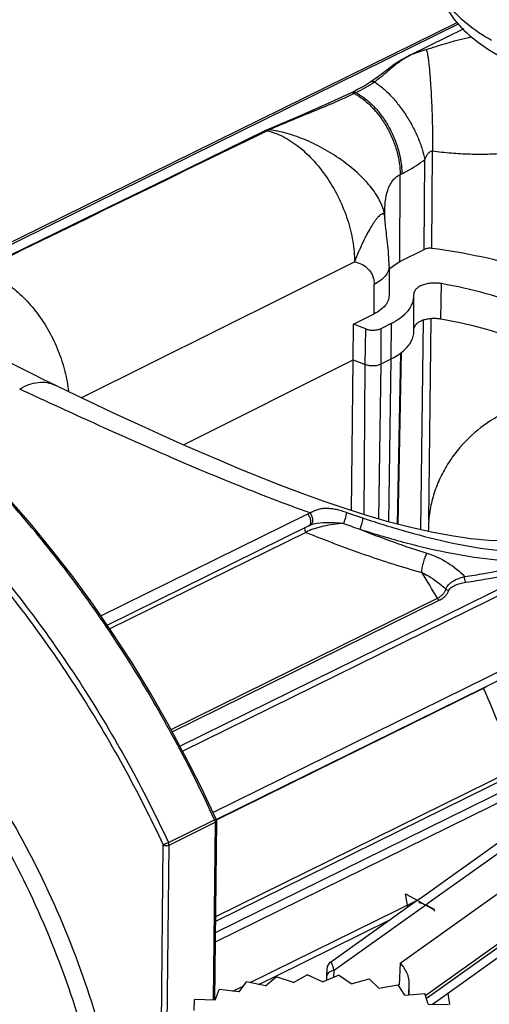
# Model space of a CAD drawing. Header units: millimetres. Extents: x 146 to 697, y 409 to 764.
# Tile 158 of 162: x 641 to 653, y 652 to 676. Entities that reach past the tile are written whole.
import ezdxf

# ---------------------------------------------------------------- set-up
doc = ezdxf.new("R2010")
doc.units = ezdxf.units.MM
doc.header["$LTSCALE"] = 65.395
doc.layers.get('0').update_dxf_attribs({"linetype": 'CONTINUOUS'})
for name, color, linetype in [('SP223_000_00_new_view_4_BL40', 7, 'CONTINUOUS'), ('SP223_013_00_new_view_4_BL36', 7, 'CONTINUOUS'), ('SP223_017_00_new_view_4_BL39', 7, 'CONTINUOUS')]:
    doc.layers.add(name, color=color, linetype=linetype)

# ---------------------------------------------------------------- blocks, each defined once
blk = doc.blocks.new('TC-9820353_3D')
at = {"layer": 'SP223_000_00_new_view_4_BL40', "color": 7, "linetype": 'Continuous'}
for p, q in [((26.541, 27.923), (41.954, 35.513)), ((42.097, 35.353), (40.819, 34.723)), ((40.819, 34.723), (40.798, 34.713)), ((40.798, 34.713), (40.798, 34.713)), ((39.852, 34.069), (39.852, 34.069)), ((39.408, 33.817), (39.367, 33.798)), ((39.367, 33.798), (39.367, 33.798)), ((39.408, 33.817), (39.408, 33.817)), ((37.299, 32.886), (37.299, 32.886)), ((37.393, 32.928), (37.348, 32.909)), ((37.348, 32.909), (37.348, 32.909)), ((40.189, 30.883), (40.189, 30.883)), ((40.192, 30.814), (40.193, 30.796)), ((40.192, 30.814), (40.192, 30.814)), ((40.193, 30.796), (40.193, 30.796)), ((40.556, 29.732), (41.142, 30.026)), ((40.293, 29.623), (40.293, 29.623)), ((40.293, 29.623), (40.293, 28.915)), ((40.892, 28.952), (40.892, 28.943)), ((40.893, 28.911), (40.892, 28.943)), ((40.894, 28.118), (40.893, 28.911)), ((39.436, 28.222), (39.933, 28.471)), ((39.428, 27.364), (39.436, 28.222)), ((39.732, 28.108), (39.436, 28.222)), ((40.105, 28.119), (40.351, 28.243)), ((40.894, 28.058), (40.894, 28.118)), ((35.331, 25.309), (39.428, 27.364)), ((39.389, 23.721), (39.428, 27.364)), ((39.428, 27.364), (39.718, 27.252)), ((40.103, 27.264), (40.348, 27.387)), ((40.514, 23.392), (40.594, 27.541)), ((32.233, 26.749), (32.233, 26.749)), ((33.49, 20.959), (38.35, 23.352)), ((38.35, 23.352), (38.35, 23.352)), ((38.392, 23.37), (38.392, 23.37)), ((38.553, 23.419), (38.553, 23.419)), ((42.572, 19.443), (50.732, 23.461)), ((36.123, 16.267), (42.572, 19.443)), ((36.126, 16.236), (36.083, 11.909)), ((36.117, 16.279), (36.117, 16.279)), ((36.122, 16.267), (36.123, 16.267)), ((37.559, 12.489), (40.312, 13.845)), ((37.266, 12.345), (37.559, 12.489)), ((37.144, 12.285), (37.266, 12.345))]:
    blk.add_line(p, q, dxfattribs=at)
at = {"layer": 'SP223_000_00_new_view_4_BL40', "color": 9, "linetype": 'Continuous'}
for p, q in [((26.587, 27.894), (41.986, 35.477)), ((42.1, 35.35), (40.82, 34.72)), ((39.494, 33.81), (39.453, 33.79)), ((37.353, 32.891), (37.307, 32.868)), ((41.328, 30.051), (41.344, 32.403)), ((41.142, 30.026), (41.157, 32.195)), ((40.562, 31.833), (40.602, 31.853)), ((40.556, 29.732), (40.562, 31.833)), ((32.86, 26.448), (39.459, 29.728)), ((39.933, 28.471), (39.935, 29.182)), ((41.548, 28.344), (41.559, 29.2)), ((41.065, 23.258), (41.126, 28.319)), ((41.253, 23.494), (41.312, 28.355)), ((39.718, 27.252), (39.732, 28.108)), ((40.103, 27.264), (40.105, 28.119)), ((40.348, 27.387), (40.351, 28.243)), ((40.292, 23.45), (40.348, 27.387)), ((40.567, 27.52), (40.486, 23.399)), ((39.695, 23.624), (39.718, 27.252)), ((40.049, 23.52), (40.103, 27.264)), ((36.041, 16.439), (54.645, 25.6)), ((33.336, 21.183), (38.331, 23.642)), ((38.289, 23.198), (33.553, 20.866)), ((44.132, 22.409), (35.249, 18.035)), ((44.228, 22.304), (35.314, 17.915)), ((35.031, 18.441), (41.461, 21.608)), ((35.061, 18.385), (41.507, 21.559)), ((48.27, 19.523), (36.099, 13.53)), ((36.126, 16.261), (42.575, 19.436)), ((47.256, 18.799), (36.097, 13.304)), ((43.4, 17.403), (36.102, 13.809)), ((43.34, 17.482), (36.103, 13.918)), ((34.968, 15.711), (36.081, 16.259)), ((34.982, 15.651), (36.095, 16.199)), ((36.095, 16.199), (36.052, 11.91)), ((36.124, 16.259), (36.126, 16.261)), ((34.797, 11.306), (34.841, 15.653)), ((34.938, 11.33), (34.982, 15.651)), ((37.5, 12.607), (40.977, 14.32)), ((37.208, 12.463), (37.5, 12.607)), ((36.935, 12.329), (37.208, 12.463)), ((36.52, 12.125), (36.638, 12.183)), ((36.638, 12.183), (36.785, 12.255))]:
    blk.add_line(p, q, dxfattribs=at)
at = {"layer": 'SP223_000_00_new_view_4_BL40', "color": 7, "linetype": 'Continuous'}
for points in [[(40.798, 34.713), (40.609, 34.611), (40.417, 34.487), (40.231, 34.348), (40.043, 34.204), (39.852, 34.069)], [(39.852, 34.069), (39.706, 33.978), (39.552, 33.891), (39.408, 33.817)], [(39.367, 33.798), (38.769, 33.522), (38.088, 33.229), (37.393, 32.928)], [(37.299, 32.886), (34.982, 31.756), (32.654, 30.621), (30.374, 29.508)], [(37.348, 32.909), (37.335, 32.903), (37.312, 32.893), (37.299, 32.886)], [(40.192, 30.814), (40.189, 30.871), (40.189, 30.883)], [(40.293, 29.623), (40.293, 29.689), (40.29, 29.765), (40.287, 29.839), (40.282, 29.912), (40.277, 29.982), (40.271, 30.052), (40.264, 30.119), (40.257, 30.185), (40.25, 30.25), (40.243, 30.312), (40.236, 30.373), (40.229, 30.431), (40.223, 30.487), (40.217, 30.54), (40.211, 30.591), (40.207, 30.639), (40.202, 30.685), (40.198, 30.727), (40.195, 30.767), (40.193, 30.796)], [(31.636, 23.408), (31.11, 24.012), (30.564, 24.601), (30.008, 25.163), (29.443, 25.699), (28.87, 26.206), (28.291, 26.685), (27.706, 27.133), (27.117, 27.549), (26.525, 27.934), (25.94, 28.281)], [(43.125, 22.981), (42.706, 23.001), (42.265, 23.045), (41.803, 23.111), (41.321, 23.201), (40.821, 23.312), (40.307, 23.445), (39.784, 23.596), (39.255, 23.763), (38.726, 23.943), (38.2, 24.133), (37.681, 24.329), (37.172, 24.53), (36.675, 24.733), (36.191, 24.936), (35.721, 25.138), (35.267, 25.338), (34.828, 25.534), (34.405, 25.726), (33.999, 25.912), (33.61, 26.093), (33.237, 26.268), (32.882, 26.437), (32.544, 26.599), (32.233, 26.749)], [(32.233, 26.749), (31.96, 26.882), (31.691, 27.015), (31.435, 27.142), (31.195, 27.263), (30.97, 27.377), (30.761, 27.484), (30.575, 27.581)], [(36.117, 16.279), (35.756, 17.046), (35.368, 17.815), (34.961, 18.572), (34.534, 19.316), (34.09, 20.045), (33.628, 20.758), (33.15, 21.453), (32.657, 22.129), (32.149, 22.784), (31.636, 23.408)], [(38.35, 23.352), (38.359, 23.356), (38.378, 23.365), (38.392, 23.37)], [(38.392, 23.37), (38.427, 23.384), (38.473, 23.4), (38.522, 23.413), (38.553, 23.419)]]:
    blk.add_lwpolyline(points, dxfattribs=at)
at = {"layer": 'SP223_000_00_new_view_4_BL40', "color": 9, "linetype": 'Continuous'}
for centre, radius, start, end in [((41.894, 32.618), 2.361, 117.0569, 117.6136), ((46.121, 20.142), 15.511, 108.5259, 109.9805), ((38.022, 36.861), 3.388, 295.7518, 304.5295), ((37.921, 31.725), 1.297, 113.7233, 115.985), ((50.045, 54.421), 32.576, 250.6728, 251.4001), ((49.467, 51.975), 30.353, 250.2131, 251.0029), ((22.32, 10.439), 22.161, 30.2635, 32.1456), ((42.728, 19.504), 0.167, 201.5274, 204.067), ((22.267, 10.363), 22.243, 18.6665, 24.0742)]:
    blk.add_arc(centre, radius, start, end, dxfattribs=at)
at = {"layer": 'SP223_000_00_new_view_4_BL40', "color": 7, "linetype": 'Continuous'}
for centre, radius, start, end in [((39.844, 28.499), 1.217, 306.4387, 308.086), ((39.873, 28.463), 1.171, 308.0921, 308.8038), ((44.261, 23.235), 3.019, 175.0744, 180.3194)]:
    blk.add_arc(centre, radius, start, end, dxfattribs=at)
at = {"layer": 'SP223_000_00_new_view_4_BL40', "color": 9, "linetype": 'Continuous'}
for points, knots in [([(41.192, 34.85), (41.283, 34.88), (41.642, 34.996), (42.007, 35.098), (42.281, 35.161)], [0, 0, 0, 0, 0.253538, 1, 1, 1, 1]), ([(40.8, 34.709), (40.721, 34.668), (40.57, 34.577), (40.361, 34.413), (40.161, 34.235), (40.019, 34.122), (39.943, 34.07)], [0, 0, 0, 0, 0.248481, 0.492401, 0.74172, 1, 1, 1, 1]), ([(41.192, 34.85), (41.198, 34.836), (41.209, 34.8), (41.223, 34.734), (41.237, 34.645), (41.251, 34.536), (41.265, 34.408), (41.283, 34.204), (41.303, 33.917), (41.323, 33.547), (41.337, 33.159), (41.344, 32.775), (41.345, 32.524), (41.344, 32.403)], [0, 0, 0, 0, 0.018343, 0.045908, 0.082433, 0.127436, 0.180275, 0.240183, 0.377581, 0.531534, 0.692938, 0.852236, 1, 1, 1, 1]), ([(39.943, 34.07), (39.927, 34.077), (39.902, 34.083), (39.871, 34.079), (39.858, 34.073), (39.852, 34.069)], [0, 0, 0, 0, 0.540005, 0.776262, 1, 1, 1, 1]), ([(39.943, 34.07), (40.011, 34.028), (40.147, 33.924), (40.341, 33.737), (40.531, 33.514), (40.708, 33.264), (40.865, 32.998), (40.996, 32.725), (41.096, 32.458), (41.141, 32.281), (41.157, 32.195)], [0, 0, 0, 0, 0.105178, 0.224212, 0.353628, 0.489179, 0.626206, 0.759956, 0.885887, 1, 1, 1, 1]), ([(39.453, 33.79), (39.287, 33.71), (38.949, 33.557), (38.434, 33.344), (37.916, 33.131), (37.572, 32.986), (37.4, 32.912)], [0, 0, 0, 0, 0.247981, 0.497718, 0.748678, 1, 1, 1, 1]), ([(39.453, 33.79), (39.439, 33.797), (39.41, 33.808), (39.379, 33.804), (39.367, 33.798)], [0, 0, 0, 0, 0.539236, 1, 1, 1, 1]), ([(39.494, 33.81), (39.48, 33.817), (39.451, 33.828), (39.42, 33.823), (39.408, 33.817)], [0, 0, 0, 0, 0.539279, 1, 1, 1, 1]), ([(39.453, 33.79), (39.53, 33.75), (39.681, 33.651), (39.888, 33.463), (40.079, 33.235), (40.246, 32.977), (40.383, 32.697), (40.485, 32.408), (40.548, 32.118), (40.562, 31.926), (40.562, 31.833)], [0, 0, 0, 0, 0.11009, 0.229759, 0.356962, 0.488914, 0.622418, 0.754147, 0.880923, 1, 1, 1, 1]), ([(39.494, 33.81), (39.571, 33.77), (39.722, 33.671), (39.929, 33.483), (40.12, 33.255), (40.287, 32.997), (40.424, 32.717), (40.526, 32.428), (40.588, 32.138), (40.603, 31.946), (40.602, 31.853)], [0, 0, 0, 0, 0.110107, 0.229788, 0.356994, 0.488945, 0.622442, 0.754163, 0.88093, 1, 1, 1, 1]), ([(37.353, 32.891), (37.344, 32.893), (37.325, 32.895), (37.307, 32.89), (37.299, 32.886)], [0, 0, 0, 0, 0.520108, 1, 1, 1, 1]), ([(37.4, 32.912), (37.391, 32.915), (37.373, 32.917), (37.356, 32.913), (37.348, 32.909)], [0, 0, 0, 0, 0.518834, 1, 1, 1, 1]), ([(37.353, 32.891), (37.418, 32.877), (37.549, 32.837), (37.813, 32.719), (38.141, 32.501), (38.502, 32.154), (38.826, 31.732), (39.097, 31.256), (39.269, 30.83), (39.368, 30.483), (39.421, 30.226), (39.453, 29.975), (39.459, 29.809), (39.459, 29.728)], [0, 0, 0, 0, 0.049082, 0.101239, 0.21468, 0.339228, 0.471895, 0.60868, 0.74512, 0.811856, 0.876878, 0.939722, 1, 1, 1, 1]), ([(40.184, 30.881), (40.176, 30.931), (40.148, 31.035), (40.081, 31.191), (39.988, 31.352), (39.825, 31.578), (39.563, 31.858), (39.186, 32.166), (38.759, 32.441), (38.304, 32.667), (37.917, 32.806), (37.616, 32.88), (37.471, 32.904), (37.4, 32.912)], [0, 0, 0, 0, 0.042094, 0.088804, 0.140267, 0.196335, 0.320607, 0.457169, 0.599979, 0.742347, 0.877625, 0.940756, 1, 1, 1, 1]), ([(41.157, 32.195), (41.166, 32.218), (41.186, 32.264), (41.218, 32.317), (41.249, 32.355), (41.276, 32.38), (41.307, 32.4), (41.332, 32.405), (41.344, 32.403)], [0, 0, 0, 0, 0.252983, 0.50441, 0.629337, 0.753474, 0.876792, 1, 1, 1, 1]), ([(41.344, 32.403), (41.495, 32.384), (41.795, 32.352), (42.239, 32.326), (42.669, 32.323), (42.95, 32.34), (43.086, 32.354)], [0, 0, 0, 0, 0.261844, 0.517035, 0.76368, 1, 1, 1, 1]), ([(40.602, 31.853), (40.649, 31.876), (40.842, 31.978), (41.024, 32.097), (41.157, 32.195)], [0, 0, 0, 0, 0.241617, 1, 1, 1, 1]), ([(40.189, 30.883), (40.189, 30.98), (40.197, 31.171), (40.24, 31.404), (40.307, 31.572), (40.374, 31.681), (40.458, 31.771), (40.526, 31.815), (40.562, 31.833)], [0, 0, 0, 0, 0.272841, 0.534063, 0.657698, 0.775888, 0.889377, 1, 1, 1, 1]), ([(40.175, 30.867), (40.17, 30.873), (40.157, 30.885), (40.134, 30.885), (40.116, 30.878), (40.093, 30.866), (40.062, 30.841), (40.023, 30.801), (39.98, 30.747), (39.932, 30.682), (39.882, 30.605), (39.83, 30.518), (39.756, 30.386), (39.663, 30.204), (39.557, 29.971), (39.49, 29.81), (39.459, 29.728)], [0, 0, 0, 0, 0.017107, 0.034567, 0.045319, 0.057923, 0.089403, 0.129762, 0.178975, 0.236669, 0.30225, 0.37497, 0.453953, 0.62671, 0.811862, 1, 1, 1, 1]), ([(40.191, 30.814), (40.19, 30.825), (40.187, 30.843), (40.179, 30.86), (40.175, 30.867)], [0, 0, 0, 0, 0.562057, 1, 1, 1, 1]), ([(40.192, 30.814), (40.192, 30.82), (40.19, 30.842), (40.187, 30.865), (40.184, 30.881)], [0, 0, 0, 0, 0.245181, 1, 1, 1, 1]), ([(40.193, 30.796), (40.193, 30.798), (40.193, 30.804), (40.192, 30.81), (40.191, 30.814)], [0, 0, 0, 0, 0.259891, 1, 1, 1, 1]), ([(39.459, 29.728), (39.519, 29.717), (39.638, 29.678), (39.768, 29.587), (39.85, 29.487), (39.898, 29.397), (39.929, 29.294), (39.935, 29.22), (39.935, 29.182)], [0, 0, 0, 0, 0.232173, 0.470555, 0.592949, 0.719558, 0.853747, 1, 1, 1, 1]), ([(30.381, 29.493), (30.506, 29.473), (30.764, 29.39), (31.131, 29.173), (31.485, 28.869), (31.81, 28.491), (32.092, 28.055), (32.318, 27.582), (32.479, 27.092), (32.539, 26.758), (32.555, 26.594)], [0, 0, 0, 0, 0.098784, 0.209392, 0.331178, 0.461844, 0.598033, 0.735809, 0.871079, 1, 1, 1, 1]), ([(40.293, 29.623), (40.293, 29.581), (40.276, 29.493), (40.201, 29.373), (40.084, 29.266), (39.988, 29.208), (39.935, 29.182)], [0, 0, 0, 0, 0.209642, 0.438836, 0.700717, 1, 1, 1, 1]), ([(31.591, 23.404), (31.161, 23.912), (30.28, 24.879), (28.878, 26.192), (27.436, 27.327), (26.431, 27.972), (25.927, 28.259)], [0, 0, 0, 0, 0.266559, 0.52302, 0.767867, 1, 1, 1, 1]), ([(31.377, 26.655), (31.448, 26.698), (31.592, 26.77), (31.817, 26.826), (32.036, 26.823), (32.171, 26.779), (32.233, 26.749)], [0, 0, 0, 0, 0.278005, 0.532197, 0.769365, 1, 1, 1, 1]), ([(38.386, 23.667), (37.767, 23.887), (36.539, 24.362), (34.74, 25.125), (33.021, 25.896), (31.909, 26.408), (31.377, 26.655)], [0, 0, 0, 0, 0.258653, 0.518094, 0.769209, 1, 1, 1, 1]), ([(38.386, 23.667), (38.417, 23.684), (38.48, 23.716), (38.577, 23.754), (38.678, 23.777), (38.785, 23.784), (38.898, 23.776), (39.06, 23.747), (39.182, 23.71), (39.263, 23.681)], [0, 0, 0, 0, 0.117146, 0.230138, 0.342467, 0.458618, 0.582151, 0.714382, 1, 1, 1, 1]), ([(38.331, 23.642), (38.35, 23.618), (38.382, 23.563), (38.401, 23.489), (38.4, 23.432), (38.391, 23.397), (38.375, 23.369), (38.358, 23.356), (38.35, 23.352)], [0, 0, 0, 0, 0.29407, 0.576614, 0.702056, 0.813155, 0.910812, 1, 1, 1, 1]), ([(38.386, 23.667), (38.405, 23.641), (38.434, 23.583), (38.449, 23.506), (38.445, 23.449), (38.435, 23.413), (38.418, 23.386), (38.401, 23.374), (38.392, 23.37)], [0, 0, 0, 0, 0.294375, 0.579581, 0.70587, 0.816836, 0.91313, 1, 1, 1, 1]), ([(39.263, 23.681), (39.264, 23.674), (39.264, 23.658), (39.259, 23.619), (39.245, 23.561), (39.222, 23.488), (39.202, 23.438), (39.192, 23.414)], [0, 0, 0, 0, 0.075095, 0.173393, 0.424974, 0.716107, 1, 1, 1, 1]), ([(39.654, 23.547), (39.655, 23.54), (39.656, 23.523), (39.652, 23.482), (39.64, 23.422), (39.617, 23.349), (39.597, 23.299), (39.586, 23.275)], [0, 0, 0, 0, 0.079175, 0.18031, 0.433855, 0.722368, 1, 1, 1, 1]), ([(39.654, 23.547), (40.017, 23.425), (40.737, 23.2), (41.818, 22.928), (42.882, 22.748), (43.589, 22.706), (43.935, 22.712)], [0, 0, 0, 0, 0.261712, 0.516403, 0.762762, 1, 1, 1, 1]), ([(36.081, 16.259), (35.784, 16.912), (35.148, 18.194), (34.074, 20.039), (32.895, 21.783), (32.036, 22.879), (31.591, 23.404)], [0, 0, 0, 0, 0.254156, 0.506924, 0.756206, 1, 1, 1, 1]), ([(38.257, 23.306), (38.254, 23.289), (38.259, 23.249), (38.276, 23.214), (38.289, 23.198)], [0, 0, 0, 0, 0.472015, 1, 1, 1, 1]), ([(39.192, 23.414), (39.111, 23.407), (38.95, 23.389), (38.752, 23.355), (38.597, 23.319), (38.485, 23.287), (38.382, 23.249), (38.317, 23.217), (38.289, 23.198)], [0, 0, 0, 0, 0.260155, 0.518591, 0.64589, 0.770495, 0.890133, 1, 1, 1, 1]), ([(38.553, 23.419), (38.656, 23.436), (38.815, 23.443), (39.028, 23.432), (39.137, 23.421), (39.192, 23.414)], [0, 0, 0, 0, 0.488212, 0.742257, 1, 1, 1, 1]), ([(24.475, 23.256), (24.799, 23.079), (25.447, 22.684), (26.384, 21.999), (27.302, 21.212), (28.504, 20.023), (29.898, 18.33), (31.339, 16.067), (32.519, 13.63), (33.254, 11.51), (33.671, 9.805), (33.96, 8.164), (34.05, 6.931), (34.042, 6.126)], [0, 0, 0, 0, 0.054282, 0.111088, 0.170242, 0.231506, 0.359081, 0.491087, 0.624346, 0.755576, 0.819475, 0.881729, 1, 1, 1, 1]), ([(38.289, 23.198), (38.753, 23.01), (39.675, 22.658), (40.616, 22.358), (41.084, 22.23)], [0, 0, 0, 0, 0.507925, 1, 1, 1, 1]), ([(39.586, 23.275), (39.856, 23.168), (40.393, 22.962), (40.939, 22.778), (41.21, 22.694)], [0, 0, 0, 0, 0.505351, 1, 1, 1, 1]), ([(39.586, 23.275), (39.956, 23.156), (40.691, 22.937), (41.793, 22.68), (42.877, 22.518), (43.596, 22.49), (43.947, 22.503)], [0, 0, 0, 0, 0.262018, 0.516704, 0.762877, 1, 1, 1, 1]), ([(24.255, 22.893), (24.905, 22.539), (25.85, 21.899), (27.022, 20.894), (28.199, 19.731), (29.563, 18.074), (30.974, 15.86), (32.129, 13.476), (32.984, 11.009), (33.508, 8.554), (33.627, 6.921), (33.62, 6.133)], [0, 0, 0, 0, 0.111008, 0.170173, 0.231447, 0.359043, 0.491071, 0.624352, 0.755603, 0.881709, 1, 1, 1, 1]), ([(30.394, 22.814), (30.847, 22.294), (31.721, 21.206), (32.923, 19.473), (34.017, 17.638), (34.665, 16.361), (34.968, 15.711)], [0, 0, 0, 0, 0.244139, 0.493514, 0.746153, 1, 1, 1, 1]), ([(30.292, 22.719), (30.742, 22.201), (31.612, 21.119), (32.807, 19.395), (33.895, 17.569), (34.54, 16.299), (34.841, 15.653)], [0, 0, 0, 0, 0.24414, 0.493515, 0.746154, 1, 1, 1, 1]), ([(41.084, 22.23), (41.086, 22.269), (41.096, 22.348), (41.123, 22.467), (41.16, 22.583), (41.193, 22.658), (41.21, 22.694)], [0, 0, 0, 0, 0.239333, 0.494949, 0.753149, 1, 1, 1, 1]), ([(41.21, 22.694), (41.387, 22.639), (41.717, 22.487), (41.998, 22.256), (42.117, 22.13)], [0, 0, 0, 0, 0.515173, 1, 1, 1, 1]), ([(42.117, 22.13), (42.275, 22.153), (42.89, 22.25), (43.499, 22.383), (43.947, 22.503)], [0, 0, 0, 0, 0.255207, 1, 1, 1, 1]), ([(42.144, 21.995), (42.316, 22.019), (42.984, 22.126), (43.646, 22.274), (44.132, 22.409)], [0, 0, 0, 0, 0.255721, 1, 1, 1, 1]), ([(41.084, 22.23), (41.138, 22.204), (41.348, 22.093), (41.539, 21.949), (41.667, 21.828)], [0, 0, 0, 0, 0.254957, 1, 1, 1, 1]), ([(41.667, 21.828), (41.676, 21.864), (41.709, 21.915), (41.768, 21.971), (41.846, 22.027), (41.962, 22.085), (42.064, 22.117), (42.117, 22.13)], [0, 0, 0, 0, 0.195957, 0.310459, 0.434573, 0.706002, 1, 1, 1, 1]), ([(42.144, 21.995), (42.14, 22.003), (42.132, 22.023), (42.124, 22.056), (42.118, 22.093), (42.117, 22.118), (42.117, 22.13)], [0, 0, 0, 0, 0.201316, 0.45933, 0.738689, 1, 1, 1, 1]), ([(41.739, 21.792), (41.749, 21.82), (41.783, 21.858), (41.838, 21.896), (41.909, 21.933), (42.011, 21.97), (42.099, 21.988), (42.144, 21.995)], [0, 0, 0, 0, 0.192271, 0.306558, 0.430861, 0.703398, 1, 1, 1, 1]), ([(41.461, 21.608), (41.488, 21.621), (41.537, 21.65), (41.598, 21.703), (41.642, 21.763), (41.661, 21.806), (41.667, 21.828)], [0, 0, 0, 0, 0.288581, 0.547674, 0.782102, 1, 1, 1, 1]), ([(41.507, 21.559), (41.536, 21.574), (41.59, 21.605), (41.658, 21.661), (41.709, 21.724), (41.731, 21.769), (41.739, 21.792)], [0, 0, 0, 0, 0.29057, 0.551183, 0.785335, 1, 1, 1, 1]), ([(41.739, 21.792), (41.726, 21.794), (41.699, 21.801), (41.676, 21.818), (41.667, 21.828)], [0, 0, 0, 0, 0.504417, 1, 1, 1, 1]), ([(41.507, 21.559), (41.503, 21.562), (41.484, 21.575), (41.47, 21.593), (41.461, 21.608)], [0, 0, 0, 0, 0.227468, 1, 1, 1, 1]), ([(42.575, 19.436), (42.583, 19.44), (42.612, 19.455), (42.64, 19.472), (42.659, 19.485)], [0, 0, 0, 0, 0.258925, 1, 1, 1, 1]), ([(36.117, 16.279), (36.117, 16.278), (36.116, 16.278), (36.115, 16.277), (36.112, 16.275), (36.108, 16.273), (36.103, 16.27), (36.094, 16.265), (36.086, 16.262), (36.081, 16.259)], [0, 0, 0, 0, 0.019063, 0.06981, 0.152763, 0.266964, 0.410916, 0.582684, 1, 1, 1, 1]), ([(36.081, 16.259), (36.084, 16.254), (36.091, 16.235), (36.096, 16.214), (36.095, 16.199)], [0, 0, 0, 0, 0.263711, 1, 1, 1, 1]), ([(36.095, 16.199), (36.104, 16.203), (36.118, 16.212), (36.126, 16.229), (36.126, 16.236)], [0, 0, 0, 0, 0.564117, 1, 1, 1, 1]), ([(34.968, 15.711), (34.946, 15.7), (34.904, 15.68), (34.861, 15.661), (34.841, 15.653)], [0, 0, 0, 0, 0.530729, 1, 1, 1, 1]), ([(34.982, 15.651), (34.982, 15.655), (34.981, 15.676), (34.974, 15.697), (34.968, 15.711)], [0, 0, 0, 0, 0.233809, 1, 1, 1, 1]), ([(34.841, 15.653), (34.851, 15.647), (34.874, 15.64), (34.911, 15.635), (34.948, 15.638), (34.972, 15.645), (34.982, 15.651)], [0, 0, 0, 0, 0.23471, 0.498152, 0.76259, 1, 1, 1, 1])]:
    blk.add_open_spline(points, degree=3, knots=knots, dxfattribs=at)
for points in [[(40.82, 34.72), (40.813, 34.719), (40.805, 34.716), (40.798, 34.713)], [(37.307, 32.868), (34.998, 31.744), (32.69, 30.619), (30.381, 29.493)], [(38.331, 23.642), (38.349, 23.651), (38.367, 23.659), (38.386, 23.667)]]:
    blk.add_open_spline(points, degree=3, dxfattribs=at)
at = {"layer": 'SP223_000_00_new_view_4_BL40', "color": 7, "linetype": 'Continuous'}
for points, knots in [([(41.328, 30.051), (41.295, 30.055), (41.231, 30.055), (41.169, 30.039), (41.142, 30.026)], [0, 0, 0, 0, 0.525114, 1, 1, 1, 1]), ([(47.975, 26.43), (47.885, 26.654), (47.637, 27.099), (47.114, 27.703), (46.439, 28.263), (45.625, 28.766), (44.687, 29.206), (43.643, 29.574), (42.514, 29.863), (41.729, 29.998), (41.328, 30.051)], [0, 0, 0, 0, 0.091736, 0.192261, 0.303055, 0.424524, 0.556235, 0.697127, 0.845671, 1, 1, 1, 1]), ([(40.293, 29.536), (40.326, 29.575), (40.409, 29.649), (40.503, 29.706), (40.556, 29.732)], [0, 0, 0, 0, 0.468133, 1, 1, 1, 1]), ([(41.559, 29.2), (41.52, 29.207), (41.441, 29.216), (41.323, 29.214), (41.209, 29.199), (41.105, 29.17), (41.017, 29.129), (40.948, 29.078), (40.903, 29.019), (40.892, 28.973), (40.892, 28.952)], [0, 0, 0, 0, 0.151447, 0.304869, 0.454121, 0.593497, 0.718438, 0.826434, 0.918346, 1, 1, 1, 1]), ([(46.669, 25.432), (46.671, 25.534), (46.659, 25.741), (46.595, 26.049), (46.484, 26.353), (46.271, 26.761), (45.884, 27.253), (45.27, 27.78), (44.509, 28.25), (43.621, 28.652), (42.626, 28.978), (41.923, 29.135), (41.559, 29.2)], [0, 0, 0, 0, 0.045007, 0.090699, 0.137763, 0.186795, 0.292418, 0.410201, 0.540869, 0.68385, 0.837625, 1, 1, 1, 1]), ([(40.293, 28.915), (40.293, 28.873), (40.276, 28.785), (40.201, 28.664), (40.083, 28.556), (39.986, 28.498), (39.933, 28.471)], [0, 0, 0, 0, 0.209641, 0.438836, 0.700717, 1, 1, 1, 1]), ([(40.351, 28.243), (40.431, 28.283), (40.577, 28.37), (40.754, 28.532), (40.85, 28.688), (40.887, 28.816), (40.893, 28.879), (40.893, 28.911)], [0, 0, 0, 0, 0.29901, 0.56065, 0.789636, 0.896087, 1, 1, 1, 1]), ([(41.548, 28.344), (41.511, 28.35), (41.436, 28.359), (41.324, 28.358), (41.232, 28.347), (41.162, 28.331), (41.099, 28.312), (41.029, 28.282), (40.96, 28.235), (40.912, 28.181), (40.896, 28.138), (40.893, 28.118)], [0, 0, 0, 0, 0.149304, 0.300699, 0.44855, 0.519506, 0.587655, 0.713484, 0.823441, 0.917564, 1, 1, 1, 1]), ([(46.615, 25.008), (46.597, 25.102), (46.547, 25.291), (46.395, 25.666), (46.103, 26.125), (45.619, 26.629), (45.006, 27.091), (44.276, 27.502), (43.443, 27.855), (42.525, 28.142), (41.88, 28.284), (41.548, 28.344)], [0, 0, 0, 0, 0.044906, 0.091208, 0.189607, 0.29801, 0.41768, 0.548748, 0.690483, 0.841513, 1, 1, 1, 1]), ([(39.732, 28.108), (39.761, 28.097), (39.825, 28.081), (39.923, 28.075), (40.019, 28.087), (40.079, 28.106), (40.105, 28.119)], [0, 0, 0, 0, 0.246118, 0.509806, 0.768288, 1, 1, 1, 1]), ([(40.606, 27.55), (40.651, 27.586), (40.73, 27.66), (40.823, 27.786), (40.881, 27.92), (40.894, 28.013), (40.894, 28.058)], [0, 0, 0, 0, 0.282774, 0.539221, 0.775195, 1, 1, 1, 1]), ([(40.348, 27.387), (40.368, 27.397), (40.444, 27.437), (40.516, 27.482), (40.567, 27.52)], [0, 0, 0, 0, 0.260991, 1, 1, 1, 1]), ([(39.718, 27.252), (39.748, 27.24), (39.814, 27.224), (39.915, 27.218), (40.014, 27.23), (40.076, 27.25), (40.103, 27.264)], [0, 0, 0, 0, 0.246118, 0.509806, 0.768288, 1, 1, 1, 1]), ([(43.011, 26.043), (42.777, 25.922), (42.335, 25.621), (41.882, 25.126), (41.597, 24.669), (41.427, 24.298), (41.308, 23.904), (41.265, 23.632), (41.253, 23.494)], [0, 0, 0, 0, 0.244594, 0.492807, 0.618229, 0.744401, 0.871529, 1, 1, 1, 1])]:
    blk.add_open_spline(points, degree=3, knots=knots, dxfattribs=at)
blk.add_open_spline([(36.126, 16.236), (36.126, 16.251), (36.123, 16.265), (36.117, 16.279)], degree=3, dxfattribs=at)
at = {"layer": 'SP223_013_00_new_view_4_BL36', "color": 7, "linetype": 'Continuous'}
for p, q in [((37.313, 12.249), (37.569, 12.468)), ((37.99, 12.331), (37.569, 12.468)), ((37.99, 12.331), (38.316, 12.522)), ((38.686, 12.349), (38.316, 12.522)), ((38.686, 12.349), (39.071, 12.507)), ((39.379, 12.304), (39.071, 12.507)), ((39.379, 12.304), (39.812, 12.424)), ((40.048, 12.196), (39.812, 12.424)), ((36.094, 11.909), (36.191, 12.162)), ((36.675, 12.107), (36.191, 12.162)), ((36.675, 12.107), (36.854, 12.346)), ((37.313, 12.249), (36.854, 12.346)), ((40.048, 12.196), (40.515, 12.276)), ((40.673, 12.03), (40.515, 12.276)), ((35.59, 11.661), (35.601, 11.919)), ((36.094, 11.909), (35.601, 11.919)), ((40.673, 12.03), (41.161, 12.066)), ((41.235, 11.81), (41.161, 12.066)), ((41.235, 11.81), (41.728, 11.801))]:
    blk.add_line(p, q, dxfattribs=at)
at = {"layer": 'SP223_017_00_new_view_4_BL39', "color": 7, "linetype": 'Continuous'}
for p, q in [((41.051, 14.372), (54.044, 23.643)), ((41.593, 11.989), (49.389, 17.551)), ((40.862, 14.237), (40.976, 14.319)), ((40.976, 14.319), (41.051, 14.372)), ((38.879, 12.822), (40.862, 14.237)), ((41.39, 14.093), (41.183, 14.208)), ((41.39, 14.056), (41.384, 14.09)), ((38.879, 12.822), (38.858, 12.805)), ((38.879, 12.822), (38.879, 12.822)), ((38.784, 12.472), (38.781, 12.388)), ((41.339, 11.808), (41.593, 11.989))]:
    blk.add_line(p, q, dxfattribs=at)
at = {"layer": 'SP223_017_00_new_view_4_BL39', "color": 9, "linetype": 'Continuous'}
for p, q in [((41.265, 14.268), (54.166, 23.472)), ((40.561, 12.802), (55.122, 23.191)), ((41.226, 11.974), (49.272, 17.715)), ((41.182, 14.209), (41.265, 14.268)), ((41.185, 12.031), (44.478, 14.38)), ((39, 12.652), (41.098, 14.148)), ((41.098, 14.148), (41.172, 14.201)), ((41.172, 14.201), (41.182, 14.209)), ((38.959, 12.622), (38.953, 12.459)), ((38.959, 12.622), (39, 12.652)), ((40.561, 12.802), (40.541, 12.275)), ((40.774, 12.307), (40.763, 12.037)), ((41.194, 11.951), (41.226, 11.974))]:
    blk.add_line(p, q, dxfattribs=at)
at = {"layer": 'SP223_017_00_new_view_4_BL39', "color": 4, "linetype": 'Continuous'}
for p, q in [((40.746, 14.154), (40.694, 14.473)), ((40.694, 14.473), (40.974, 14.317)), ((40.974, 14.317), (41.028, 14.288)), ((41.028, 14.288), (41.166, 14.211)), ((41.166, 14.211), (41.18, 14.203)), ((41.18, 14.203), (41.384, 14.09)), ((41.384, 14.09), (41.39, 14.056)), ((41.713, 12.075), (41.757, 11.805)), ((41.713, 12.075), (41.757, 11.805))]:
    blk.add_line(p, q, dxfattribs=at)
at = {"layer": 'SP223_017_00_new_view_4_BL39', "color": 7, "linetype": 'Continuous'}
for points in [[(38.858, 12.805), (38.823, 12.763), (38.804, 12.719), (38.797, 12.689), (38.794, 12.672), (38.793, 12.658), (38.792, 12.641), (38.791, 12.622), (38.789, 12.599), (38.788, 12.572)], [(38.788, 12.572), (38.787, 12.542), (38.785, 12.509), (38.784, 12.475)]]:
    blk.add_lwpolyline(points, dxfattribs=at)
blk.add_ellipse((40.787, 12.36), major_axis=(0.021, 0.875), ratio=0.013849, start_param=-4.651248, end_param=-4.333961, dxfattribs=at)
for points, knots in [([(41.386, 36.901), (41.384, 36.679), (41.462, 36.228), (41.797, 35.62), (42.303, 35.104), (42.715, 34.831), (42.937, 34.707)], [0, 0, 0, 0, 0.235986, 0.476678, 0.729035, 1, 1, 1, 1]), ([(41.015, 14.265), (41.027, 14.262), (41.079, 14.251), (41.13, 14.231), (41.166, 14.21)], [0, 0, 0, 0, 0.227563, 1, 1, 1, 1]), ([(40.561, 12.802), (40.621, 12.741), (40.731, 12.591), (40.776, 12.405), (40.774, 12.307)], [0, 0, 0, 0, 0.464607, 1, 1, 1, 1])]:
    blk.add_open_spline(points, degree=3, knots=knots, dxfattribs=at)
at = {"layer": 'SP223_017_00_new_view_4_BL39', "color": 9, "linetype": 'Continuous'}
for points, knots in [([(42.771, 35.07), (42.562, 35.186), (42.187, 35.432), (41.735, 35.881), (41.45, 36.375), (41.385, 36.732), (41.386, 36.901)], [0, 0, 0, 0, 0.297346, 0.558609, 0.788666, 1, 1, 1, 1]), ([(38.959, 12.622), (38.915, 12.618), (38.832, 12.592), (38.786, 12.513), (38.784, 12.475)], [0, 0, 0, 0, 0.541439, 1, 1, 1, 1]), ([(38.879, 12.822), (38.884, 12.826), (38.898, 12.815), (38.906, 12.798), (38.922, 12.763), (38.939, 12.704), (38.952, 12.652), (38.959, 12.622)], [0, 0, 0, 0, 0.081684, 0.164162, 0.277193, 0.588515, 1, 1, 1, 1])]:
    blk.add_open_spline(points, degree=3, knots=knots, dxfattribs=at)

msp = doc.modelspace()

# ---------------------------------------------------------------- block references
msp.add_blockref('TC-9820353_3D', (610, 640))

doc.saveas('drawing.dxf')
